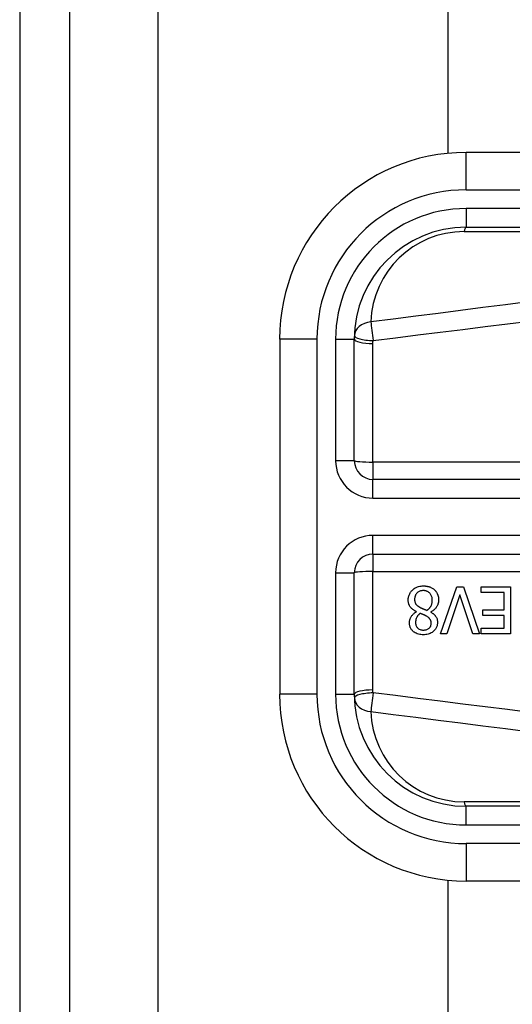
# Model space of a CAD drawing. Header units: inches. Extents: x 4.1 to 98, y 5.9 to 52.5.
# Tile 9 of 79: x 4.062 to 4.582, y 20.105 to 21.143. Entities that reach past the tile are written whole.
import ezdxf

# ---------------------------------------------------------------- set-up
doc = ezdxf.new("R2010")
doc.units = ezdxf.units.IN
doc.header["$MEASUREMENT"] = 0
doc.layers.add('Visible Edges(ANSI)', color=7, linetype='Continuous', lineweight=25)
doc.layers.add('Visible Tangent Edges(ANSI)', color=7, linetype='Continuous', lineweight=25)

msp = doc.modelspace()

# ---------------------------------------------------------------- linework, layer by layer
at = {"layer": 'Visible Edges(ANSI)'}
for p, q in [((4.0617, 40.0257), (4.0617, 16.5147)), ((4.1147, 16.5147), (4.1147, 40.0257)), ((4.5137, 21.0016), (4.5137, 35.5387)), ((5.182, 21.0025), (4.5329, 21.0025)), ((4.5329, 20.9238), (5.182, 20.9238)), ((4.3361, 20.8057), (4.3361, 20.4316)), ((4.4148, 20.6777), (4.4148, 20.8057)), ((5.0865, 20.658), (4.4345, 20.658)), ((4.4345, 20.5793), (5.0865, 20.5793)), ((4.4148, 20.4316), (4.4148, 20.5596)), ((4.5059, 20.4954), (4.5229, 20.5446)), ((4.5229, 20.5446), (4.53, 20.5446)), ((4.53, 20.5446), (4.5469, 20.4954)), ((4.5488, 20.5388), (4.5488, 20.5446)), ((4.5488, 20.5446), (4.5796, 20.5446)), ((4.5731, 20.5388), (4.5488, 20.5388)), ((4.5731, 20.5205), (4.5731, 20.5388)), ((4.5796, 20.5446), (4.5796, 20.4954)), ((4.5262, 20.5363), (4.5126, 20.4954)), ((4.5399, 20.4954), (4.5262, 20.5363)), ((4.4805, 20.5184), (4.4805, 20.5186)), ((4.4955, 20.5183), (4.4955, 20.5181)), ((4.5505, 20.5147), (4.5505, 20.5205)), ((4.5505, 20.5205), (4.5731, 20.5205)), ((4.5731, 20.5147), (4.5505, 20.5147)), ((4.5731, 20.5012), (4.5731, 20.5147)), ((4.5126, 20.4954), (4.5059, 20.4954)), ((4.5469, 20.4954), (4.5399, 20.4954)), ((4.5488, 20.5012), (4.5731, 20.5012)), ((4.5488, 20.4954), (4.5488, 20.5012)), ((4.5796, 20.4954), (4.5488, 20.4954)), ((5.182, 20.3135), (4.5329, 20.3135)), ((4.5137, 17.1871), (4.5137, 20.2357)), ((4.5329, 20.2348), (5.182, 20.2348))]:
    msp.add_line(p, q, dxfattribs=at)
at = {"layer": 'Visible Edges(ANSI)', "flags": 128}
for points in [[(4.4717, 20.5309), (4.4717, 20.5318), (4.4718, 20.5326), (4.4719, 20.5335), (4.4721, 20.5343), (4.4723, 20.5351), (4.4726, 20.536), (4.4729, 20.5368), (4.4733, 20.5375), (4.4737, 20.5383), (4.4742, 20.539), (4.4747, 20.5397), (4.4752, 20.5404), (4.4758, 20.541), (4.4765, 20.5416), (4.4773, 20.5423), (4.4781, 20.5429), (4.4791, 20.5436), (4.4802, 20.5441), (4.4814, 20.5446), (4.4826, 20.5451), (4.4839, 20.5454), (4.4852, 20.5456), (4.4865, 20.5457), (4.4878, 20.5457)], [(4.4877, 20.5408), (4.4869, 20.5408), (4.4861, 20.5407), (4.4854, 20.5406), (4.4846, 20.5404), (4.4839, 20.5402), (4.4832, 20.5399), (4.4825, 20.5395), (4.482, 20.5392), (4.4815, 20.5388), (4.4811, 20.5384), (4.4807, 20.538), (4.4804, 20.5376), (4.48, 20.5372), (4.4798, 20.5367), (4.4795, 20.5362), (4.4793, 20.5358), (4.4791, 20.5353), (4.4789, 20.5347), (4.4788, 20.5342), (4.4787, 20.5337), (4.4786, 20.5332), (4.4785, 20.5326), (4.4785, 20.5321), (4.4785, 20.5315)], [(4.4971, 20.5305), (4.4971, 20.5313), (4.497, 20.5321), (4.4969, 20.5329), (4.4968, 20.5336), (4.4965, 20.5344), (4.4963, 20.5351), (4.4959, 20.5358), (4.4956, 20.5365), (4.4952, 20.537), (4.4948, 20.5375), (4.4944, 20.538), (4.494, 20.5384), (4.4935, 20.5388), (4.4931, 20.5391), (4.4926, 20.5395), (4.4921, 20.5398), (4.4916, 20.54), (4.4911, 20.5402), (4.4905, 20.5404), (4.49, 20.5406), (4.4894, 20.5407), (4.4888, 20.5408), (4.4883, 20.5408), (4.4877, 20.5408)], [(4.4878, 20.5457), (4.4882, 20.5457), (4.4886, 20.5457), (4.4891, 20.5457), (4.4895, 20.5457), (4.49, 20.5456), (4.4904, 20.5456), (4.4908, 20.5455), (4.4913, 20.5455), (4.4917, 20.5454), (4.4921, 20.5453), (4.4925, 20.5452), (4.493, 20.5451), (4.4934, 20.545), (4.4938, 20.5449), (4.4942, 20.5447), (4.4946, 20.5446), (4.4951, 20.5444), (4.4957, 20.5441), (4.4963, 20.5438), (4.497, 20.5434), (4.4977, 20.543), (4.4983, 20.5426), (4.499, 20.5421), (4.4996, 20.5415)], [(4.4996, 20.5415), (4.4999, 20.5412), (4.5001, 20.5409), (4.5004, 20.5406), (4.5007, 20.5403), (4.5009, 20.54), (4.5012, 20.5396), (4.5014, 20.5393), (4.5016, 20.539), (4.5018, 20.5386), (4.502, 20.5383), (4.5022, 20.5379), (4.5024, 20.5375), (4.5026, 20.5371), (4.5027, 20.5367), (4.5029, 20.5363), (4.5031, 20.5358), (4.5032, 20.5353), (4.5034, 20.5347), (4.5035, 20.5341), (4.5036, 20.5335), (4.5037, 20.5329), (4.5037, 20.5323), (4.5038, 20.5316), (4.5038, 20.531)], [(4.4805, 20.5186), (4.4798, 20.519), (4.4791, 20.5193), (4.4784, 20.5197), (4.4777, 20.5201), (4.4771, 20.5205), (4.4765, 20.521), (4.4759, 20.5215), (4.4753, 20.522), (4.4748, 20.5225), (4.4743, 20.5231), (4.4738, 20.5236), (4.4735, 20.5242), (4.4731, 20.5247), (4.4729, 20.5253), (4.4726, 20.5258), (4.4724, 20.5263), (4.4722, 20.5269), (4.4721, 20.5275), (4.472, 20.528), (4.4719, 20.5286), (4.4718, 20.5292), (4.4718, 20.5297), (4.4717, 20.5303), (4.4717, 20.5309)], [(4.4785, 20.5315), (4.4785, 20.531), (4.4785, 20.5305), (4.4786, 20.5299), (4.4787, 20.5294), (4.4788, 20.5289), (4.4789, 20.5284), (4.4791, 20.5279), (4.4793, 20.5274), (4.4795, 20.527), (4.4798, 20.5266), (4.48, 20.5263), (4.4802, 20.526), (4.4805, 20.5257), (4.4808, 20.5255), (4.4811, 20.5252), (4.4814, 20.5249), (4.4817, 20.5247), (4.4821, 20.5244), (4.4824, 20.5242), (4.4828, 20.524), (4.4832, 20.5237), (4.4835, 20.5235), (4.4839, 20.5233), (4.4843, 20.5231)], [(4.4915, 20.52), (4.4919, 20.5203), (4.4922, 20.5205), (4.4925, 20.5208), (4.4929, 20.521), (4.4932, 20.5213), (4.4935, 20.5216), (4.4938, 20.5219), (4.4941, 20.5222), (4.4944, 20.5226), (4.4946, 20.5229), (4.4949, 20.5232), (4.4951, 20.5236), (4.4954, 20.524), (4.4956, 20.5244), (4.4959, 20.5249), (4.4961, 20.5254), (4.4963, 20.5259), (4.4966, 20.5265), (4.4967, 20.5272), (4.4969, 20.5279), (4.497, 20.5285), (4.4971, 20.5292), (4.4971, 20.5299), (4.4971, 20.5305)], [(4.5038, 20.531), (4.5038, 20.5305), (4.5038, 20.53), (4.5037, 20.5294), (4.5036, 20.5289), (4.5035, 20.5284), (4.5034, 20.5279), (4.5033, 20.5273), (4.5031, 20.5268), (4.503, 20.5263), (4.5028, 20.5258), (4.5026, 20.5253), (4.5023, 20.5248), (4.502, 20.5242), (4.5016, 20.5236), (4.5012, 20.523), (4.5008, 20.5224), (4.5002, 20.5218), (4.4997, 20.5212), (4.499, 20.5207), (4.4984, 20.5201), (4.4977, 20.5196), (4.497, 20.5192), (4.4962, 20.5187), (4.4955, 20.5183)], [(4.473, 20.5068), (4.473, 20.5073), (4.473, 20.5077), (4.473, 20.5082), (4.4731, 20.5086), (4.4732, 20.509), (4.4733, 20.5095), (4.4734, 20.5099), (4.4735, 20.5103), (4.4737, 20.5108), (4.4738, 20.5112), (4.474, 20.5116), (4.4742, 20.5121), (4.4745, 20.5127), (4.4748, 20.5132), (4.4752, 20.5138), (4.4756, 20.5144), (4.4761, 20.515), (4.4766, 20.5156), (4.4772, 20.5162), (4.4778, 20.5167), (4.4784, 20.5172), (4.4791, 20.5176), (4.4798, 20.518), (4.4805, 20.5184)], [(4.4843, 20.5167), (4.4841, 20.5166), (4.4839, 20.5164), (4.4837, 20.5162), (4.4834, 20.516), (4.4832, 20.5158), (4.483, 20.5156), (4.4828, 20.5154), (4.4826, 20.5152), (4.4824, 20.515), (4.4822, 20.5148), (4.482, 20.5146), (4.4818, 20.5144), (4.4816, 20.5141), (4.4814, 20.5139), (4.4813, 20.5137), (4.4811, 20.5134), (4.481, 20.5132), (4.4807, 20.5128), (4.4805, 20.5122), (4.4801, 20.5114), (4.4798, 20.5104), (4.4796, 20.5093), (4.4795, 20.5081), (4.4794, 20.5069)], [(4.4843, 20.5231), (4.4844, 20.523), (4.4846, 20.5229), (4.4848, 20.5228), (4.4849, 20.5227), (4.4851, 20.5227), (4.4853, 20.5226), (4.4855, 20.5225), (4.4857, 20.5224), (4.4859, 20.5223), (4.4862, 20.5222), (4.4864, 20.5221), (4.4867, 20.522), (4.4869, 20.5219), (4.4872, 20.5217), (4.4876, 20.5216), (4.4879, 20.5215), (4.4883, 20.5213), (4.4886, 20.5212), (4.489, 20.521), (4.4895, 20.5208), (4.4899, 20.5206), (4.4904, 20.5204), (4.491, 20.5202), (4.4915, 20.52)], [(4.4913, 20.5137), (4.4911, 20.5138), (4.491, 20.5138), (4.4908, 20.5139), (4.4906, 20.514), (4.4904, 20.5141), (4.4901, 20.5143), (4.4899, 20.5144), (4.4896, 20.5145), (4.4894, 20.5147), (4.4891, 20.5148), (4.4888, 20.5149), (4.4885, 20.5151), (4.4881, 20.5152), (4.4878, 20.5154), (4.4875, 20.5155), (4.4871, 20.5157), (4.4868, 20.5158), (4.4864, 20.516), (4.4861, 20.5161), (4.4857, 20.5162), (4.4854, 20.5164), (4.485, 20.5165), (4.4847, 20.5166), (4.4843, 20.5167)], [(4.4955, 20.5181), (4.4959, 20.5179), (4.4963, 20.5176), (4.4967, 20.5174), (4.4971, 20.5171), (4.4975, 20.5168), (4.4979, 20.5165), (4.4983, 20.5162), (4.4986, 20.5159), (4.499, 20.5156), (4.4994, 20.5152), (4.4997, 20.5149), (4.5, 20.5145), (4.5003, 20.5142), (4.5006, 20.5138), (4.5009, 20.5134), (4.5012, 20.5129), (4.5015, 20.5123), (4.5018, 20.5117), (4.5021, 20.511), (4.5023, 20.5103), (4.5024, 20.5096), (4.5025, 20.5088), (4.5026, 20.508), (4.5026, 20.5073)], [(4.4878, 20.4943), (4.4864, 20.4943), (4.4851, 20.4944), (4.4838, 20.4946), (4.4825, 20.4949), (4.4812, 20.4953), (4.48, 20.4958), (4.479, 20.4964), (4.4781, 20.497), (4.4773, 20.4975), (4.4767, 20.4981), (4.4762, 20.4986), (4.4757, 20.4991), (4.4753, 20.4996), (4.4749, 20.5002), (4.4745, 20.5008), (4.4742, 20.5014), (4.4739, 20.502), (4.4736, 20.5027), (4.4734, 20.5033), (4.4733, 20.504), (4.4731, 20.5047), (4.473, 20.5054), (4.473, 20.5061), (4.473, 20.5068)], [(4.4794, 20.5069), (4.4794, 20.5065), (4.4795, 20.5061), (4.4795, 20.5057), (4.4796, 20.5053), (4.4796, 20.5049), (4.4797, 20.5046), (4.4799, 20.5042), (4.48, 20.5038), (4.4802, 20.5035), (4.4803, 20.5031), (4.4805, 20.5028), (4.4807, 20.5024), (4.481, 20.5021), (4.4812, 20.5018), (4.4815, 20.5015), (4.4818, 20.5012), (4.4822, 20.5009), (4.4827, 20.5005), (4.4834, 20.5001), (4.4842, 20.4997), (4.4851, 20.4995), (4.486, 20.4993), (4.4869, 20.4992), (4.4878, 20.4992)], [(4.5026, 20.5073), (4.5026, 20.5065), (4.5025, 20.5058), (4.5024, 20.505), (4.5023, 20.5043), (4.5021, 20.5036), (4.5018, 20.5029), (4.5016, 20.5022), (4.5012, 20.5015), (4.5009, 20.5009), (4.5005, 20.5003), (4.5, 20.4997), (4.4995, 20.4991), (4.499, 20.4986), (4.4984, 20.498), (4.4977, 20.4974), (4.4969, 20.4968), (4.496, 20.4963), (4.4949, 20.4957), (4.4938, 20.4953), (4.4926, 20.4949), (4.4914, 20.4946), (4.4902, 20.4944), (4.489, 20.4943), (4.4878, 20.4943)], [(4.4878, 20.4992), (4.4886, 20.4992), (4.4893, 20.4993), (4.4901, 20.4994), (4.4908, 20.4996), (4.4915, 20.4998), (4.4922, 20.5001), (4.4928, 20.5004), (4.4932, 20.5008), (4.4937, 20.5011), (4.494, 20.5014), (4.4943, 20.5017), (4.4945, 20.502), (4.4948, 20.5023), (4.495, 20.5027), (4.4952, 20.503), (4.4954, 20.5034), (4.4955, 20.5037), (4.4956, 20.5041), (4.4957, 20.5045), (4.4958, 20.5049), (4.4959, 20.5053), (4.4959, 20.5057), (4.496, 20.5061), (4.496, 20.5065)], [(4.496, 20.5065), (4.496, 20.5068), (4.496, 20.507), (4.4959, 20.5073), (4.4959, 20.5075), (4.4959, 20.5078), (4.4958, 20.5081), (4.4958, 20.5083), (4.4957, 20.5086), (4.4957, 20.5088), (4.4956, 20.5091), (4.4955, 20.5093), (4.4954, 20.5096), (4.4953, 20.5098), (4.4951, 20.5101), (4.4949, 20.5105), (4.4946, 20.5108), (4.4943, 20.5112), (4.494, 20.5116), (4.4936, 20.512), (4.4931, 20.5124), (4.4927, 20.5127), (4.4922, 20.5131), (4.4918, 20.5134), (4.4913, 20.5137)]]:
    msp.add_lwpolyline(points, dxfattribs=at)
at = {"layer": 'Visible Edges(ANSI)'}
for centre, radius, start, end in [((4.5329, 20.8057), 0.1969, 90, 180), ((4.5329, 20.8057), 0.1181, 90, 180), ((4.4345, 20.6777), 0.0197, 180, 270), ((4.4345, 20.5596), 0.0197, 90, 180), ((4.5329, 20.4316), 0.1969, 180, 270), ((4.5329, 20.4316), 0.1181, 180, 270)]:
    msp.add_arc(centre, radius, start, end, dxfattribs=at)
at = {"layer": 'Visible Tangent Edges(ANSI)'}
for p, q in [((4.2077, 16.5147), (4.2077, 40.0257)), ((4.5329, 20.9631), (4.5329, 21.0025)), ((4.5329, 20.9631), (5.182, 20.9631)), ((4.5329, 20.9435), (4.5329, 20.9238)), ((5.182, 20.9435), (4.5329, 20.9435)), ((4.5306, 20.9192), (5.0798, 20.9192)), ((4.3755, 20.8057), (4.3361, 20.8057)), ((4.3755, 20.4316), (4.3755, 20.8057)), ((4.3951, 20.8057), (4.4148, 20.8057)), ((4.3951, 20.8057), (4.3951, 20.6777)), ((4.4345, 20.6763), (4.4345, 20.8012)), ((4.4148, 20.6777), (4.3951, 20.6777)), ((5.0865, 20.6763), (4.4345, 20.6763)), ((4.4345, 20.6763), (4.4345, 20.658)), ((4.4345, 20.6383), (4.4345, 20.658)), ((4.4345, 20.6383), (5.0865, 20.6383)), ((4.4345, 20.5793), (4.4345, 20.599)), ((5.0865, 20.599), (4.4345, 20.599)), ((4.4345, 20.5793), (4.4345, 20.561)), ((4.3951, 20.5596), (4.4148, 20.5596)), ((4.3951, 20.5596), (4.3951, 20.4316)), ((4.4345, 20.4362), (4.4345, 20.561)), ((4.4345, 20.561), (5.0865, 20.561)), ((4.3755, 20.4316), (4.3361, 20.4316)), ((4.3951, 20.4316), (4.4148, 20.4316)), ((5.0798, 20.3181), (4.5306, 20.3181)), ((4.5329, 20.2939), (4.5329, 20.3135)), ((4.5329, 20.2939), (5.182, 20.2939)), ((5.182, 20.2742), (4.5329, 20.2742)), ((4.5329, 20.2742), (4.5329, 20.2348))]:
    msp.add_line(p, q, dxfattribs=at)
at = {"layer": 'Visible Tangent Edges(ANSI)', "flags": 128}
for points in [[(4.5978, 20.845), (4.5742, 20.842), (4.5505, 20.8391), (4.5269, 20.8361), (4.5032, 20.833), (4.4796, 20.83), (4.4559, 20.827), (4.4322, 20.824)], [(4.4346, 20.8043), (4.4582, 20.8072), (4.4819, 20.8102), (4.5055, 20.8131), (4.5292, 20.8161), (4.5529, 20.819), (4.5765, 20.8219), (4.6002, 20.8248)], [(4.4345, 20.8012), (4.4345, 20.8013), (4.4345, 20.8014), (4.4345, 20.8016), (4.4345, 20.8017), (4.4345, 20.8018), (4.4345, 20.8019), (4.4345, 20.8021), (4.4345, 20.8022), (4.4345, 20.8023), (4.4345, 20.8025), (4.4345, 20.8026), (4.4345, 20.8027), (4.4345, 20.8029), (4.4345, 20.803), (4.4345, 20.8031), (4.4345, 20.8032), (4.4345, 20.8034), (4.4345, 20.8035), (4.4346, 20.8036), (4.4346, 20.8038), (4.4346, 20.8039), (4.4346, 20.804), (4.4346, 20.8042), (4.4346, 20.8043)], [(4.4346, 20.433), (4.4346, 20.4332), (4.4346, 20.4333), (4.4346, 20.4334), (4.4346, 20.4335), (4.4346, 20.4337), (4.4345, 20.4338), (4.4345, 20.4339), (4.4345, 20.4341), (4.4345, 20.4342), (4.4345, 20.4343), (4.4345, 20.4345), (4.4345, 20.4346), (4.4345, 20.4347), (4.4345, 20.4348), (4.4345, 20.435), (4.4345, 20.4351), (4.4345, 20.4352), (4.4345, 20.4354), (4.4345, 20.4355), (4.4345, 20.4356), (4.4345, 20.4358), (4.4345, 20.4359), (4.4345, 20.436), (4.4345, 20.4362)], [(4.6002, 20.4125), (4.5765, 20.4154), (4.5529, 20.4183), (4.5292, 20.4212), (4.5055, 20.4242), (4.4819, 20.4271), (4.4582, 20.4301), (4.4346, 20.433)], [(4.4322, 20.4134), (4.4559, 20.4103), (4.4796, 20.4073), (4.5032, 20.4043), (4.5269, 20.4013), (4.5505, 20.3983), (4.5742, 20.3953), (4.5978, 20.3923)]]:
    msp.add_lwpolyline(points, dxfattribs=at)
at = {"layer": 'Visible Tangent Edges(ANSI)'}
for centre, radius, start, end in [((4.5329, 20.8057), 0.1575, 90, 180), ((4.5329, 20.8057), 0.1378, 90, 180), ((4.5306, 20.8208), 0.0984, 90, 178.1337), ((4.4345, 20.6777), 0.0394, 180, 270), ((4.4345, 20.5596), 0.0394, 90, 180), ((4.5329, 20.4316), 0.1575, 180, 270), ((4.5329, 20.4316), 0.1378, 180, 270), ((4.5306, 20.4166), 0.0984, 181.8663, 270)]:
    msp.add_arc(centre, radius, start, end, dxfattribs=at)
for centre, major_axis, ratio, start_param, end_param in [((4.5329, 20.9041), (0, 0.0197), 0.183721, 0, 0.697296), ((4.4346, 20.8089), (-0.0197, 0.0006), 0.770235, 4.855758, 6.283185), ((4.4346, 20.8089), (-0.0025, 0.0195), 0.030516, 0.6835, 1.803862), ((4.4346, 20.8089), (-0.0197, 0.0006), 0.232745, 0, 1.57838), ((4.4345, 20.8057), (-0.0197, 0), 0.228742, 0, 1.570796), ((4.4345, 20.6777), (-0.0197, 0), 0.07065, 0, 1.570796), ((4.4345, 20.5596), (-0.0197, 0), 0.07065, 4.712389, 6.283185), ((4.4345, 20.4316), (-0.0197, 0), 0.228742, 4.712389, 6.283185), ((4.4346, 20.4284), (-0.0197, -0.0006), 0.232745, 4.704805, 6.283185), ((4.4346, 20.4284), (-0.0197, -0.0006), 0.770235, 0, 1.427427), ((4.4346, 20.4284), (0.0025, 0.0195), 0.030516, 1.33773, 2.458093), ((4.5329, 20.3332), (0, -0.0197), 0.183721, 5.58589, 6.283185)]:
    msp.add_ellipse(centre, major_axis=major_axis, ratio=ratio, start_param=start_param, end_param=end_param, dxfattribs=at)

doc.saveas('drawing.dxf')
